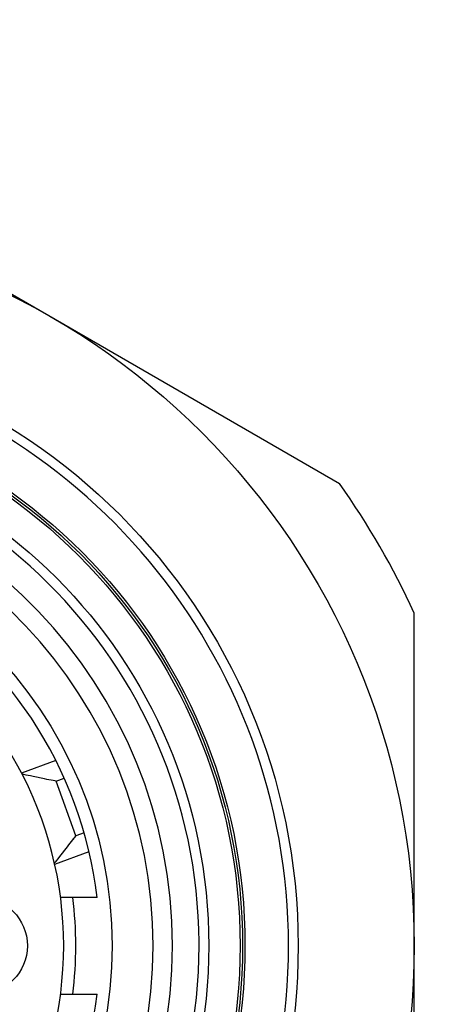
# Model space of a CAD drawing. Header units: millimetres. Extents: x 5828 to 6704, y 123 to 421.
# Tile 69 of 256: x 6342.818 to 6343.257, y 227.818 to 228.836. Entities that reach past the tile are written whole.
import ezdxf

# ---------------------------------------------------------------- set-up
doc = ezdxf.new("R2010")
doc.units = ezdxf.units.MM
doc.layers.add('外形图', color=7, linetype='Continuous')
doc.layers.add('尺寸标注', color=7, linetype='Continuous')
doc.styles.add('微软雅黑', font='msyh.ttc', dxfattribs={"height": 1.5})
doc.dimstyles.new('尺寸标注_1_20比例', dxfattribs={"dimtxt": 1.5, "dimasz": 1.25, "dimexe": 0.5, "dimexo": 0.4, "dimgap": 0.5, "dimtad": 1, "dimdec": 1, "dimlfac": 20, "dimdsep": 46, "dimtxsty": '微软雅黑', "dimcen": 0.09, "dimadec": 0, "dimazin": 0, "dimtp": 0.01, "dimtm": 0.01, "dimtfac": 1, "dimtdec": 1, "dimtofl": 0, "dimtmove": 0, "dimatfit": 3, "dimfxl": 1, "dimtolj": 1, "dimarcsym": 0})

# ---------------------------------------------------------------- blocks, each defined once
blk = doc.blocks.new('*D1070')
at = {"layer": 'Defpoints', "color": 0}
for p in [(6340.876, 234.8693), (6346.4981, 225.3693), (6353.0302, 225.3693)]:
    blk.add_point(p, dxfattribs=at)
at = {"layer": '尺寸标注', "color": 0, "lineweight": -2}
for p, q in [((6341.276, 234.8693), (6353.5302, 234.8693)), ((6353.0302, 233.6193), (6353.0302, 226.6193)), ((6346.8981, 225.3693), (6353.5302, 225.3693))]:
    blk.add_line(p, q, dxfattribs=at)
at = {"layer": '尺寸标注', "color": 0}
for points in [[(6353.2385, 233.6193), (6352.8218, 233.6193), (6353.0302, 234.8693)], [(6352.8218, 226.6193), (6353.2385, 226.6193), (6353.0302, 225.3693)]]:
    blk.add_solid(points, dxfattribs=at)
at = {"layer": '尺寸标注', "color": 0, "insert": (6351.7564, 230.1193), "char_height": 1.5, "attachment_point": 5, "rotation": 90, "style": '微软雅黑'}
blk.add_mtext('\\A1;\\A1;{\\fAlibaba PuHuiTi 3.0 55 Regular|b0|i0|c134|p18;190}', dxfattribs=at)

msp = doc.modelspace()

# ---------------------------------------------------------------- linework, layer by layer
at = {"layer": '外形图', "linetype": 'ByBlock'}
for p, q in [((6342.5534, 228.7002), (6343.1487, 228.3565)), ((6343.226, 227.5352), (6343.226, 228.2226)), ((6342.8555, 228.0702), (6342.82, 228.0573)), ((6342.8438, 228.0513), (6342.8321, 228.0538)), ((6342.8557, 228.049), (6342.8641, 228.0521)), ((6342.8762, 227.9926), (6342.8557, 228.049)), ((6342.8846, 227.9957), (6342.8762, 227.9926)), ((6342.8542, 227.9633), (6342.8897, 227.9762)), ((6342.8981, 227.9289), (6342.8603, 227.9289)), ((6343.0035, 227.8789), (6343.0035, 227.8823)), ((6342.8603, 227.8289), (6342.8981, 227.8289))]:
    msp.add_line(p, q, dxfattribs=at)
for centre, radius in [((6342.476, 227.8789), 0.75), ((6342.476, 227.8789), 0.63), ((6342.476, 227.8789), 0.575), ((6342.476, 227.8789), 0.5725), ((6342.476, 227.8789), 0.57), ((6342.476, 227.8789), 0.5375), ((6342.476, 227.8789), 0.4375), ((6342.776, 227.8789), 0.05)]:
    msp.add_circle(centre, radius, dxfattribs=at)
for centre, radius, start, end in [((6342.476, 227.8789), 0.62, 200.6935, 159.3065), ((6342.476, 227.8789), 0.5275, 0.3733, 180), ((6342.476, 227.8789), 0.5, 184.9239, 175.0761), ((6342.476, 227.8789), 0.48, 185.9501, 174.0499), ((6342.476, 227.8789), 0.825, 24.62, 35.38), ((6342.476, 227.8789), 0.425, 6.7563, 60.3884), ((6342.476, 227.8789), 0.3875, 302.8155, 57.1845), ((6343.0751, 227.8259), 0.2595, 140.0231, 141.0039), ((6342.476, 227.8789), 0.4, 352.8192, 7.1808), ((6342.476, 227.8789), 0.5275, 180.3696, 0), ((6342.476, 227.8789), 0.425, 299.6116, 353.2437)]:
    msp.add_arc(centre, radius, start, end, dxfattribs=at)
for points, knots in [([(6342.8321, 228.0538), (6342.8311, 228.054), (6342.8272, 228.0549), (6342.8232, 228.0556), (6342.8202, 228.0562)], [0, 0, 0, 0, 0.249012, 1, 1, 1, 1]), ([(6342.8557, 228.049), (6342.8547, 228.0492), (6342.8507, 228.0499), (6342.8467, 228.0507), (6342.8438, 228.0513)], [0, 0, 0, 0, 0.251151, 1, 1, 1, 1]), ([(6342.8734, 227.9892), (6342.8683, 227.9829), (6342.8619, 227.9743), (6342.8551, 227.9659), (6342.8534, 227.9639)], [0, 0, 0, 0, 0.750454, 1, 1, 1, 1])]:
    msp.add_open_spline(points, degree=3, knots=knots, dxfattribs=at)

# ---------------------------------------------------------------- dimensions: what is measured, and where the dimension line sits
at = {"layer": '尺寸标注'}
dim = msp.add_linear_dim(base=(6353.0302, 225.3693), p1=(6340.876, 234.8693), p2=(6346.4981, 225.3693), angle=90, text='\\A1;{\\fAlibaba PuHuiTi 3.0 55 Regular|b0|i0|c134|p18;<>}', dimstyle='尺寸标注_1_20比例', dxfattribs=at)
dim.commit()
dim.dimension.update_dxf_attribs({"geometry": '*D1070', "text_midpoint": (6351.7564, 230.1193)})

doc.saveas('drawing.dxf')
